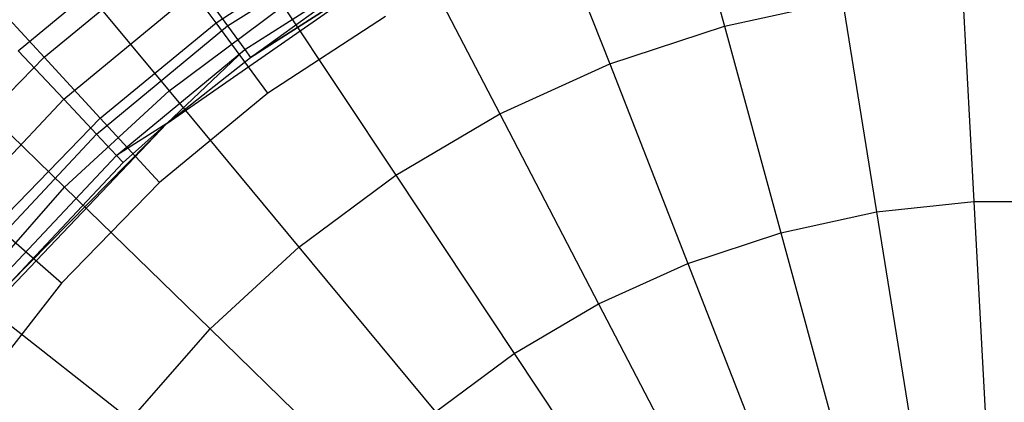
# Model space of a CAD drawing. Extents: x 0.1 to 16.1, y -7 to 7.
# Tile 51 of 68: x 6.8 to 8.1, y 0.9 to 1.4. Entities that reach past the tile are written whole.
import ezdxf

# ---------------------------------------------------------------- set-up
doc = ezdxf.new("R2010")
doc.units = 0
doc.header["$LTSCALE"] = 2.54
doc.layers.get('0').update_dxf_attribs({"color": 13, "linetype": 'CONTINUOUS'})

# ---------------------------------------------------------------- blocks, each defined once
blk = doc.blocks.new('DROPS_WOOD_E_PM_STL')
at = {"color": 0}
for p, q in [((7.6314, 1.645, 2.6502), (7.6996, 1.395, 2.5009)), ((7.6314, 1.645, 2.6502), (7.6996, 1.395, 2.5009)), ((7.4591, 1.588, 2.6502), (7.5534, 1.3467, 2.5009)), ((7.4591, 1.588, 2.6502), (7.5534, 1.3467, 2.5009)), ((6.7996, 1.3635, 8.071), (6.9806, 1.5132, 8.071)), ((6.7996, 1.3635, 8.071), (6.9806, 1.5132, 8.071)), ((7.0664, 1.3951, 8.5026), (7.2492, 1.5111, 8.5026)), ((7.0664, 1.3951, 8.5026), (7.2492, 1.5111, 8.5026)), ((7.2938, 1.513, 2.6502), (7.4133, 1.2831, 2.5009)), ((7.2938, 1.513, 2.6502), (7.4133, 1.2831, 2.5009)), ((6.8371, 1.4991, 2.8255), (6.9918, 1.3126, 2.6502)), ((6.8371, 1.4991, 2.8255), (6.9918, 1.3126, 2.6502)), ((7.0517, 1.399, 16.0205), (7.2119, 1.5036, 16.0205)), ((7.0517, 1.399, 16.0205), (7.2119, 1.5036, 16.0205)), ((6.8325, 1.3552, 15.9835), (6.9891, 1.4842, 15.9835)), ((6.8325, 1.3552, 15.9835), (6.9891, 1.4842, 15.9835)), ((7.0517, 1.399, 16.0205), (6.9891, 1.4842, 15.9835)), ((7.0517, 1.399, 16.0205), (6.9891, 1.4842, 15.9835)), ((7.0882, 1.3651, 8.7278), (7.2671, 1.4787, 8.7278)), ((7.0882, 1.3651, 8.7278), (7.2671, 1.4787, 8.7278)), ((7.0955, 1.3551, 8.9556), (7.2671, 1.4787, 8.7278)), ((7.0955, 1.3551, 8.9556), (7.2671, 1.4787, 8.7278)), ((6.989, 1.2709, 10.1681), (7.2671, 1.4645, 10.1681)), ((6.989, 1.2709, 10.1681), (7.2671, 1.4645, 10.1681)), ((7.0955, 1.3551, 8.9556), (7.2671, 1.4645, 8.9556)), ((7.2671, 1.4645, 10.1681), (7.0955, 1.3551, 8.9556)), ((7.2671, 1.4645, 10.1681), (7.0955, 1.3551, 8.9556)), ((7.0955, 1.3551, 8.9556), (7.2671, 1.4645, 8.9556)), ((6.8576, 1.3017, 8.2829), (7.0304, 1.4446, 8.2829)), ((6.8576, 1.3017, 8.2829), (7.0304, 1.4446, 8.2829)), ((7.0304, 1.4446, 8.2829), (7.0664, 1.3951, 8.5026)), ((7.0304, 1.4446, 8.2829), (7.0664, 1.3951, 8.5026)), ((8.003, 1.4439, 2.5009), (8.0176, 1.1712, 2.379)), ((8.003, 1.4439, 2.5009), (8.0176, 1.1712, 2.379)), ((6.8325, 1.3552, 15.9835), (6.7683, 1.4249, 15.9239)), ((6.8325, 1.3552, 15.9835), (6.7683, 1.4249, 15.9239)), ((6.9918, 1.3126, 2.6502), (7.1374, 1.4208, 2.6502)), ((6.9918, 1.3126, 2.6502), (7.1374, 1.4208, 2.6502)), ((7.1374, 1.4208, 2.6502), (7.2807, 1.2049, 2.5009)), ((7.1374, 1.4208, 2.6502), (7.2807, 1.2049, 2.5009)), ((7.6996, 1.395, 2.5009), (7.85, 1.4276, 2.5009)), ((7.6996, 1.395, 2.5009), (7.85, 1.4276, 2.5009)), ((7.85, 1.4276, 2.5009), (7.8934, 1.1579, 2.379)), ((7.85, 1.4276, 2.5009), (7.8934, 1.1579, 2.379)), ((7.2675, 1.4073, 16.033), (7.1176, 1.3094, 16.033)), ((7.2675, 1.4073, 16.033), (7.1176, 1.3094, 16.033)), ((6.8995, 1.2571, 8.5026), (7.0664, 1.3951, 8.5026)), ((6.8995, 1.2571, 8.5026), (7.0664, 1.3951, 8.5026)), ((6.9041, 1.2774, 16.0205), (7.0517, 1.399, 16.0205)), ((6.9041, 1.2774, 16.0205), (7.0517, 1.399, 16.0205)), ((7.1176, 1.3094, 16.033), (7.0517, 1.399, 16.0205)), ((7.1176, 1.3094, 16.033), (7.0517, 1.399, 16.0205)), ((7.0664, 1.3951, 8.5026), (7.0882, 1.3651, 8.7278)), ((7.0664, 1.3951, 8.5026), (7.0882, 1.3651, 8.7278)), ((7.5534, 1.3467, 2.5009), (7.6996, 1.395, 2.5009)), ((7.5534, 1.3467, 2.5009), (7.6996, 1.395, 2.5009)), ((7.6996, 1.395, 2.5009), (7.7714, 1.1315, 2.379)), ((7.6996, 1.395, 2.5009), (7.7714, 1.1315, 2.379)), ((6.6848, 1.3585, 2.8255), (6.8584, 1.1895, 2.6502)), ((6.6848, 1.3585, 2.8255), (6.8584, 1.1895, 2.6502)), ((6.7996, 1.3635, 8.071), (6.8576, 1.3017, 8.2829)), ((6.7996, 1.3635, 8.071), (6.8576, 1.3017, 8.2829)), ((6.9249, 1.2301, 8.7278), (7.0882, 1.3651, 8.7278)), ((6.9249, 1.2301, 8.7278), (7.0882, 1.3651, 8.7278)), ((6.989, 1.2709, 8.9556), (7.0882, 1.3651, 8.7278)), ((6.989, 1.2709, 8.9556), (7.0882, 1.3651, 8.7278)), ((7.0882, 1.3651, 8.7278), (7.0955, 1.3551, 8.9556)), ((7.0882, 1.3651, 8.7278), (7.0955, 1.3551, 8.9556)), ((6.8325, 1.3552, 15.9835), (6.691, 1.2097, 15.9835)), ((6.8325, 1.3552, 15.9835), (6.691, 1.2097, 15.9835)), ((6.9041, 1.2774, 16.0205), (6.8325, 1.3552, 15.9835)), ((6.9041, 1.2774, 16.0205), (6.8325, 1.3552, 15.9835)), ((6.989, 1.2709, 8.9556), (7.0955, 1.3551, 8.9556)), ((6.989, 1.2709, 10.1681), (7.0955, 1.3551, 8.9556)), ((6.989, 1.2709, 8.9556), (7.0955, 1.3551, 8.9556)), ((6.989, 1.2709, 10.1681), (7.0955, 1.3551, 8.9556)), ((7.4133, 1.2831, 2.5009), (7.5534, 1.3467, 2.5009)), ((7.4133, 1.2831, 2.5009), (7.5534, 1.3467, 2.5009)), ((7.5534, 1.3467, 2.5009), (7.6529, 1.0923, 2.379)), ((7.5534, 1.3467, 2.5009), (7.6529, 1.0923, 2.379)), ((6.8584, 1.1895, 2.6502), (6.9918, 1.3126, 2.6502)), ((6.8584, 1.1895, 2.6502), (6.9918, 1.3126, 2.6502)), ((7.1176, 1.3094, 16.033), (6.9794, 1.1956, 16.033)), ((7.1176, 1.3094, 16.033), (6.9794, 1.1956, 16.033)), ((6.9918, 1.3126, 2.6502), (7.1571, 1.1132, 2.5009)), ((6.9918, 1.3126, 2.6502), (7.1571, 1.1132, 2.5009)), ((6.7041, 1.1382, 8.2829), (6.8576, 1.3017, 8.2829)), ((6.7041, 1.1382, 8.2829), (6.8576, 1.3017, 8.2829)), ((6.8576, 1.3017, 8.2829), (6.8995, 1.2571, 8.5026)), ((6.8576, 1.3017, 8.2829), (6.8995, 1.2571, 8.5026)), ((7.2807, 1.2049, 2.5009), (7.4133, 1.2831, 2.5009)), ((7.2807, 1.2049, 2.5009), (7.4133, 1.2831, 2.5009)), ((7.4133, 1.2831, 2.5009), (7.5392, 1.0407, 2.379)), ((7.4133, 1.2831, 2.5009), (7.5392, 1.0407, 2.379)), ((6.7555, 1.0253, 10.1681), (6.989, 1.2709, 10.1681)), ((6.7555, 1.0253, 10.1681), (6.989, 1.2709, 10.1681)), ((6.9041, 1.2774, 16.0205), (6.7707, 1.1403, 16.0205)), ((6.9041, 1.2774, 16.0205), (6.7707, 1.1403, 16.0205)), ((6.7894, 1.0677, 8.9556), (6.989, 1.2709, 10.1681)), ((6.7894, 1.0677, 8.9556), (6.989, 1.2709, 10.1681)), ((6.9794, 1.1956, 16.033), (6.9041, 1.2774, 16.0205)), ((6.9794, 1.1956, 16.033), (6.9041, 1.2774, 16.0205)), ((6.989, 1.2709, 8.9556), (6.9249, 1.2301, 8.7278)), ((6.989, 1.2709, 8.9556), (6.9249, 1.2301, 8.7278)), ((6.9334, 1.221, 8.9556), (6.989, 1.2709, 8.9556)), ((6.9334, 1.221, 8.9556), (6.989, 1.2709, 8.9556)), ((6.9334, 1.221, 8.9556), (6.989, 1.2709, 10.1681)), ((6.9334, 1.221, 8.9556), (6.989, 1.2709, 10.1681)), ((6.989, 1.2709, 8.9556), (6.989, 1.2709, 10.1681)), ((6.989, 1.2709, 8.9556), (6.989, 1.2709, 10.1681)), ((6.7513, 1.0992, 8.5026), (6.8995, 1.2571, 8.5026)), ((6.7513, 1.0992, 8.5026), (6.8995, 1.2571, 8.5026)), ((6.8995, 1.2571, 8.5026), (6.9249, 1.2301, 8.7278)), ((6.8995, 1.2571, 8.5026), (6.9249, 1.2301, 8.7278)), ((6.7798, 1.0756, 8.7278), (6.9249, 1.2301, 8.7278)), ((6.7798, 1.0756, 8.7278), (6.9249, 1.2301, 8.7278)), ((6.9249, 1.2301, 8.7278), (6.9334, 1.221, 8.9556)), ((6.9249, 1.2301, 8.7278), (6.9334, 1.221, 8.9556)), ((6.7894, 1.0677, 8.9556), (6.9334, 1.221, 8.9556)), ((6.7894, 1.0677, 8.9556), (6.9334, 1.221, 8.9556)), ((7.1571, 1.1132, 2.5009), (7.2807, 1.2049, 2.5009)), ((7.1571, 1.1132, 2.5009), (7.2807, 1.2049, 2.5009)), ((7.2807, 1.2049, 2.5009), (7.4316, 0.9774, 2.379)), ((7.2807, 1.2049, 2.5009), (7.4316, 0.9774, 2.379)), ((6.9794, 1.1956, 16.033), (6.8546, 1.0672, 16.033)), ((6.9794, 1.1956, 16.033), (6.8546, 1.0672, 16.033)), ((6.7389, 1.0529, 2.6502), (6.8584, 1.1895, 2.6502)), ((6.7389, 1.0529, 2.6502), (6.8584, 1.1895, 2.6502)), ((6.8584, 1.1895, 2.6502), (7.044, 1.0088, 2.5009)), ((6.8584, 1.1895, 2.6502), (7.044, 1.0088, 2.5009)), ((7.8934, 1.1579, 2.379), (8.0176, 1.1712, 2.379)), ((7.8934, 1.1579, 2.379), (8.0176, 1.1712, 2.379)), ((8.0176, 1.1712, 2.379), (8.0327, 0.8874, 2.286)), ((8.0176, 1.1712, 2.379), (8.1424, 1.1712, 2.379)), ((8.0176, 1.1712, 2.379), (8.0327, 0.8874, 2.286)), ((8.0176, 1.1712, 2.379), (8.1424, 1.1712, 2.379)), ((7.7714, 1.1315, 2.379), (7.8934, 1.1579, 2.379)), ((7.7714, 1.1315, 2.379), (7.8934, 1.1579, 2.379)), ((7.8934, 1.1579, 2.379), (7.9387, 0.8773, 2.286)), ((7.8934, 1.1579, 2.379), (7.9387, 0.8773, 2.286)), ((6.8546, 1.0672, 16.033), (6.7707, 1.1403, 16.0205)), ((6.8546, 1.0672, 16.033), (6.7707, 1.1403, 16.0205)), ((7.6529, 1.0923, 2.379), (7.7714, 1.1315, 2.379)), ((7.6529, 1.0923, 2.379), (7.7714, 1.1315, 2.379)), ((7.7714, 1.1315, 2.379), (7.8462, 0.8573, 2.286)), ((7.7714, 1.1315, 2.379), (7.8462, 0.8573, 2.286)), ((7.044, 1.0088, 2.5009), (7.1571, 1.1132, 2.5009)), ((7.044, 1.0088, 2.5009), (7.1571, 1.1132, 2.5009)), ((7.1571, 1.1132, 2.5009), (7.3314, 0.9029, 2.379)), ((7.1571, 1.1132, 2.5009), (7.3314, 0.9029, 2.379)), ((7.5392, 1.0407, 2.379), (7.6529, 1.0923, 2.379)), ((7.5392, 1.0407, 2.379), (7.6529, 1.0923, 2.379)), ((7.6529, 1.0923, 2.379), (7.7564, 0.8276, 2.286)), ((7.6529, 1.0923, 2.379), (7.7564, 0.8276, 2.286)), ((6.8546, 1.0672, 16.033), (6.7446, 0.9259, 16.033)), ((6.8546, 1.0672, 16.033), (6.7446, 0.9259, 16.033)), ((6.7389, 1.0529, 2.6502), (6.9427, 0.8929, 2.5009)), ((6.7389, 1.0529, 2.6502), (6.9427, 0.8929, 2.5009)), ((7.4316, 0.9774, 2.379), (7.5392, 1.0407, 2.379)), ((7.4316, 0.9774, 2.379), (7.5392, 1.0407, 2.379)), ((7.5392, 1.0407, 2.379), (7.6703, 0.7885, 2.286)), ((7.5392, 1.0407, 2.379), (7.6703, 0.7885, 2.286)), ((6.9427, 0.8929, 2.5009), (7.044, 1.0088, 2.5009)), ((6.9427, 0.8929, 2.5009), (7.044, 1.0088, 2.5009)), ((7.044, 1.0088, 2.5009), (7.2397, 0.8182, 2.379)), ((7.044, 1.0088, 2.5009), (7.2397, 0.8182, 2.379)), ((7.3314, 0.9029, 2.379), (7.4316, 0.9774, 2.379)), ((7.3314, 0.9029, 2.379), (7.4316, 0.9774, 2.379)), ((7.4316, 0.9774, 2.379), (7.5888, 0.7405, 2.286)), ((7.4316, 0.9774, 2.379), (7.5888, 0.7405, 2.286))]:
    blk.add_line(p, q, dxfattribs=at)

msp = doc.modelspace()

# ---------------------------------------------------------------- block references
at = {"color": 0}
msp.add_blockref('DROPS_WOOD_E_PM_STL', (0, 0), dxfattribs=at)

doc.saveas('drawing.dxf')
